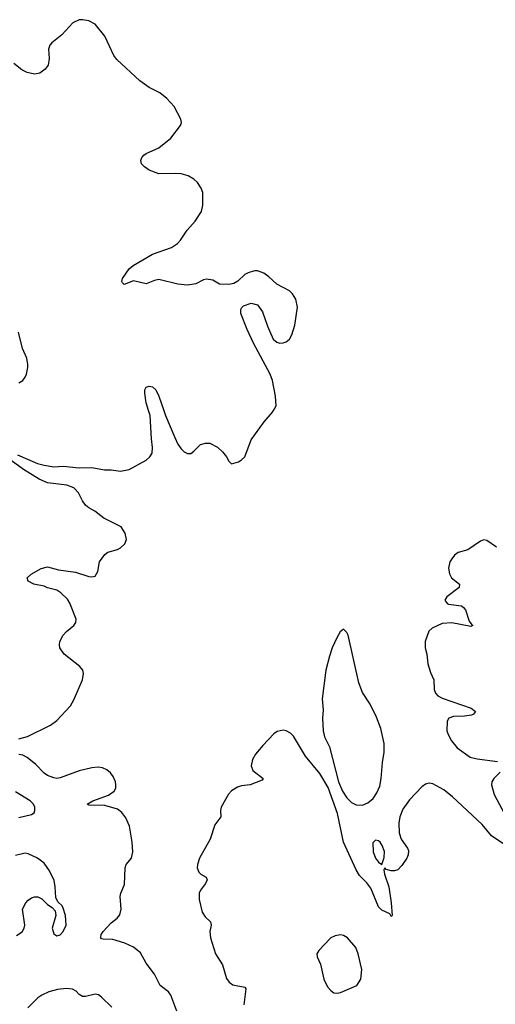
# Model space of a CAD drawing. Header units: inches. Extents: x 1550315 to 1685896, y 510706 to 640504.
# Tile 210 of 256: x 1671216 to 1674203, y 536272 to 542455. Entities that reach past the tile are written whole.
import ezdxf

# ---------------------------------------------------------------- set-up
doc = ezdxf.new("R2010")
doc.units = ezdxf.units.IN
doc.header["$MEASUREMENT"] = 0
doc.layers.add('B6573', color=7, linetype='Continuous')
doc.layers.add('B6574', color=7, linetype='Continuous')

msp = doc.modelspace()

# ---------------------------------------------------------------- linework, layer by layer
at = {"layer": 'B6573', "color": 5}
for points, elevation in [([(1671202.8, 539722.8), (1671327.7, 539667.7), (1671370, 539657.2), (1671430, 539647.6), (1671490, 539650.3), (1671590, 539640.8), (1671670, 539642.8), (1671748.9, 539628.9), (1671790, 539628.9), (1671850, 539619.5), (1671904, 539630), (1672010, 539688.5), (1672033.3, 539710), (1672047.9, 539732.1), (1672051, 539769), (1672043, 539823), (1672035.2, 539970), (1672026, 540000)], 280), ([(1672121.3, 540000), (1672131.6, 539970), (1672190, 539830.4), (1672210, 539790.4), (1672230, 539760.5), (1672250, 539740.7), (1672270, 539730.7), (1672290, 539731), (1672310, 539744.7), (1672352.5, 539787.5), (1672383.2, 539796.8), (1672410, 539794.8), (1672458, 539770), (1672490, 539741), (1672514.8, 539710), (1672530, 539682), (1672546, 539666), (1672590, 539678.8), (1672610, 539690.8), (1672629.2, 539710), (1672670, 539816), (1672751.1, 539928.9), (1672803.7, 539990), (1672809.3, 540000)], 280), ([(1671210, 537939.1), (1671265.2, 537954.8), (1671410, 538025.2), (1671450, 538054), (1671534.2, 538145.8), (1671556.7, 538183.3), (1671610.5, 538309.5), (1671617.7, 538350), (1671611.7, 538370), (1671593.1, 538393.1), (1671494.8, 538470), (1671467.7, 538510), (1671465.3, 538530), (1671467.7, 538550), (1671488.8, 538590), (1671510, 538613.4), (1671556.9, 538650), (1671569.7, 538670), (1671571, 538690), (1671532, 538792), (1671515.4, 538815.4), (1671475.1, 538855.1), (1671450, 538871.8), (1671390, 538887.6), (1671370, 538898.3), (1671304, 538910), (1671269.5, 538930), (1671264, 538950), (1671287.3, 538972.7), (1671351.1, 539008.9), (1671390, 539019.1), (1671460.2, 539000.2), (1671565.9, 538985.9), (1671650, 538959.6), (1671670, 538955.8), (1671690, 538960.5), (1671706, 538990), (1671716.9, 539050), (1671750, 539097.1), (1671770, 539112.4), (1671831.1, 539128.9), (1671850, 539139.1), (1671877.2, 539162.8), (1671887.6, 539190), (1671878.5, 539230), (1671852.8, 539270), (1671743.9, 539323.9), (1671689, 539369), (1671651.2, 539390), (1671630, 539407.4), (1671610, 539434.3), (1671584.9, 539484.9), (1671556.1, 539516.1), (1671511.8, 539531.8), (1671390, 539546.9), (1671338.9, 539570), (1671241, 539630), (1671083.9, 539743.9)], 280), ([(1674210, 539143.5), (1674150, 539185.6), (1674130, 539187.8), (1674110, 539181.3), (1674030, 539126.9), (1673970, 539108.7), (1673947.4, 539092.6), (1673929.4, 539070), (1673918, 539050), (1673908.1, 539010), (1673915, 538975), (1673927.2, 538950), (1673978.7, 538910), (1673976.9, 538890), (1673899.6, 538830), (1673886.5, 538810), (1673900.4, 538790), (1673910, 538785), (1673990, 538773.4), (1674004.1, 538764.1), (1674014.8, 538750), (1674039.1, 538679.1), (1674054.6, 538654.6), (1674062.4, 538650), (1674050, 538643.8), (1673930, 538668.3), (1673870, 538662.9), (1673806.4, 538633.6), (1673784.6, 538615.4), (1673763.2, 538550), (1673762.1, 538510), (1673772, 538470), (1673778.3, 538410), (1673795.9, 538355.9), (1673816.9, 538310), (1673818.6, 538250), (1673826.6, 538226.6), (1673842, 538210), (1673870, 538194.7), (1674052.1, 538132.1), (1674078.4, 538110), (1674066.8, 538093.2), (1674052.7, 538087.3), (1674010, 538080.7), (1673940, 538080), (1673910.9, 538069.1), (1673901.1, 538050), (1673898.8, 537990), (1673906.1, 537966.1), (1673927.1, 537927.1), (1673963.4, 537883.4), (1674044.7, 537824.7), (1674090, 537813.5), (1674216, 537796)], 280), ([(1674270, 537268.7), (1674178.4, 537330), (1674120.5, 537400.5), (1673934.7, 537574.7), (1673878.9, 537618.9), (1673810, 537656), (1673790, 537660.2), (1673764.8, 537655.2), (1673741.5, 537638.5), (1673663.7, 537556.3), (1673622.8, 537497.2), (1673604, 537450), (1673597.3, 537410), (1673599.4, 537350), (1673611, 537310), (1673652.6, 537252.6), (1673658.3, 537238.3), (1673656.6, 537210), (1673647, 537190), (1673617, 537143), (1673590, 537117.2), (1673570, 537109.7), (1673550, 537110.9), (1673518, 537118), (1673510, 537128.7), (1673502.5, 537117.5), (1673506.3, 537090), (1673535.3, 537010), (1673549.1, 536910), (1673554.8, 536830), (1673550, 536824), (1673539.7, 536839.7), (1673490, 536862.7), (1673470, 536884), (1673421.1, 537001.1), (1673395.5, 537035.5), (1673350, 537081.5), (1673330, 537116.4), (1673249.2, 537290), (1673211.4, 537471.4), (1673153, 537633), (1673101.1, 537721.1), (1673010, 537830.9), (1672935.6, 537955.6), (1672915.8, 537975.8), (1672890, 537989.2), (1672870, 537994.3), (1672833.7, 537986.3), (1672812.9, 537970), (1672743.1, 537896.9), (1672698, 537842), (1672678.5, 537810), (1672668.8, 537768.8), (1672680.8, 537740.8), (1672744.2, 537690), (1672739.9, 537680.1), (1672664.4, 537650), (1672610, 537644.4), (1672583.8, 537636.2), (1672547, 537613), (1672528.3, 537591.7), (1672482, 537510), (1672477, 537490), (1672478.5, 537450), (1672440.9, 537399.1), (1672412.5, 537310), (1672344.6, 537190), (1672332.4, 537150), (1672331.7, 537130), (1672342, 537102), (1672353.1, 537090), (1672387.4, 537070), (1672393, 537053), (1672382.5, 537030), (1672351.8, 536990), (1672344.1, 536970), (1672342.9, 536930), (1672361.4, 536850), (1672381.9, 536821.9), (1672414.3, 536790), (1672418.5, 536770), (1672411.2, 536730), (1672414.2, 536690), (1672446, 536590), (1672490, 536519.5), (1672515.5, 536435.5), (1672530.7, 536410.7), (1672554.1, 536394.1), (1672630, 536379.3), (1672637, 536370), (1672624, 536270)], 280), ([(1672202.2, 536230), (1672165, 536330), (1672150, 536349.8), (1672098.5, 536390), (1672061.8, 536461.8), (1672010.6, 536530), (1671974.6, 536594.6), (1671931.7, 536631.7), (1671877, 536657), (1671800.4, 536680.4), (1671741.3, 536681.3), (1671730, 536683.8), (1671725.4, 536690), (1671727, 536710), (1671740.6, 536730), (1671790, 536783.2), (1671827.5, 536812.5), (1671845.3, 536834.7), (1671852.7, 536870), (1671847.5, 536950), (1671851.7, 536970), (1671875.3, 537024.7), (1671877.5, 537130), (1671885.7, 537150), (1671919.2, 537190), (1671926.7, 537230), (1671923.4, 537290), (1671905.3, 537390), (1671882.6, 537442.6), (1671857.8, 537477.8), (1671830, 537497.9), (1671750, 537520.2), (1671650, 537522), (1671639.7, 537530), (1671676.3, 537550), (1671773.5, 537586.5), (1671808.9, 537610), (1671819.5, 537630), (1671820.8, 537650), (1671817.4, 537670), (1671802.6, 537702.6), (1671785.6, 537725.6), (1671764, 537744), (1671736.5, 537756.5), (1671710, 537761.6), (1671670, 537758.1), (1671590, 537738.8), (1671470, 537694.5), (1671450, 537691), (1671430, 537694.6), (1671390, 537709.2), (1671370, 537723.4), (1671318, 537778), (1671262.6, 537822.6), (1671235.8, 537835.8), (1671210, 537840.8)], 280), ([(1674234.2, 537730), (1674193, 537690), (1674181.8, 537670), (1674179.7, 537650), (1674195.8, 537590), (1674277.1, 537437.1)], 280), ([(1671210, 537444.9), (1671290, 537464), (1671306.3, 537473.7), (1671311.3, 537488.7), (1671311.1, 537510), (1671302.4, 537530), (1671282.4, 537550), (1671190, 537606)], 320), ([(1671195.4, 536704.6), (1671232.2, 536727.8), (1671243.6, 536750), (1671247.6, 536770), (1671234.5, 536870), (1671254.7, 536910), (1671270, 536926.3), (1671290, 536941.3), (1671310, 536948.1), (1671330, 536946.7), (1671355.5, 536935.5), (1671390, 536898.4), (1671420.4, 536880.4), (1671438.7, 536858.7), (1671443.1, 536830), (1671420.9, 536750), (1671430, 536714), (1671450, 536702), (1671470, 536709), (1671489.7, 536730), (1671507.6, 536770), (1671504.5, 536830), (1671490, 536875.3), (1671482.7, 536890), (1671455.3, 536915.3), (1671442.3, 536942.3), (1671439.2, 537010), (1671431.8, 537050), (1671402.3, 537110), (1671370, 537159.3), (1671328.6, 537190), (1671270, 537217.3), (1671250, 537220.5), (1671190, 537207.5)], 320), ([(1671794.1, 536254.1), (1671730, 536318.3), (1671711.2, 536331.2), (1671690, 536335.4), (1671630, 536320.5), (1671610, 536321.9), (1671590, 536334.5), (1671570, 536355.2), (1671547.5, 536367.5), (1671510, 536372.7), (1671454.6, 536365.4), (1671399.5, 536350), (1671354.9, 536330), (1671330, 536313.2), (1671267.7, 536250)], 320)]:
    msp.add_lwpolyline(points, dxfattribs=dict(at, elevation=elevation))
for points, elevation in [([(1673250, 538627.8), (1673229.5, 538610.5), (1673206.9, 538573.1), (1673178.7, 538510), (1673160.9, 538459.1), (1673139.5, 538370), (1673115.3, 538190), (1673122.1, 538122.1), (1673117.2, 538070), (1673121.6, 537990), (1673131, 537951), (1673161.1, 537890), (1673218, 537670), (1673243.8, 537610), (1673269.6, 537569.6), (1673300.1, 537540.1), (1673330, 537524.3), (1673370, 537523), (1673402.6, 537537.4), (1673435.2, 537564.8), (1673459.5, 537600.5), (1673477.9, 537642.1), (1673486.9, 537690), (1673493.6, 537790), (1673504.5, 537855.5), (1673505, 537910), (1673484, 538004), (1673456.1, 538076.1), (1673416.9, 538156.9), (1673370, 538229.8), (1673346.5, 538290), (1673278.3, 538590), (1673270, 538608)], 280), ([(1673450, 537303.9), (1673434.4, 537285.6), (1673436.5, 537230), (1673450, 537190.5), (1673470, 537164.9), (1673490, 537151.3), (1673506.1, 537193.9), (1673508.2, 537231.8), (1673493.5, 537270), (1673479.8, 537290), (1673470, 537299.3)], 280), ([(1673230, 536708), (1673197, 536703), (1673170, 536689.4), (1673094, 536610), (1673082, 536590), (1673083.8, 536570), (1673105.1, 536525.1), (1673127.2, 536430), (1673150, 536382.8), (1673170, 536359.1), (1673190, 536345.5), (1673210, 536341.6), (1673230, 536346), (1673334, 536390), (1673359.3, 536430), (1673364.2, 536490), (1673342.2, 536590), (1673326.3, 536630), (1673275.1, 536690), (1673250, 536704)], 320)]:
    msp.add_lwpolyline(points, close=True, dxfattribs=dict(at, elevation=elevation))
at = {"layer": 'B6574', "color": 5}
for points, elevation in [([(1672809.3, 540000), (1672826, 540030), (1672823.6, 540090), (1672804.1, 540190), (1672788.8, 540230), (1672683.6, 540423.6), (1672644.2, 540510), (1672604.7, 540610), (1672605.6, 540634.4), (1672611.4, 540648.6), (1672621.7, 540658.3), (1672670, 540675.5), (1672710, 540664.6), (1672741.4, 540621.4), (1672772.5, 540530), (1672809, 540449), (1672830, 540428.9), (1672850, 540424.4), (1672870, 540426), (1672890, 540433), (1672911.1, 540448.9), (1672924.4, 540475.6), (1672943.6, 540536.4), (1672961.4, 540650), (1672950, 540700.9), (1672930, 540733), (1672910, 540751.3), (1672830, 540794.5), (1672780.8, 540840.8), (1672750, 540863.1), (1672710, 540878.4), (1672690, 540878), (1672650, 540866), (1672630, 540854), (1672586.5, 540813.5), (1672560.9, 540799.1), (1672528.9, 540791.1), (1672470, 540794.7), (1672430, 540819.4), (1672390, 540825.8), (1672370, 540820.7), (1672323, 540797), (1672270, 540787.9), (1672210, 540794), (1672090, 540822.9), (1672061.9, 540818.1), (1672010, 540795.5), (1671930, 540814.8), (1671872.5, 540792.5), (1671861.5, 540801.5), (1671856.9, 540810), (1671862.4, 540830), (1671904.1, 540890), (1671928.9, 540911.1), (1672050, 540981.8), (1672170, 541025), (1672206.2, 541050), (1672226, 541070), (1672267.4, 541132.6), (1672317.9, 541190), (1672357.1, 541250), (1672367.2, 541290), (1672365.5, 541370), (1672356.6, 541396.6), (1672332.3, 541432.3), (1672310, 541454), (1672274.8, 541474.8), (1672230, 541485.9), (1672191.6, 541488.4), (1672090, 541486.5), (1672029.2, 541509.2), (1671999, 541530), (1671981.5, 541550), (1671976.2, 541570), (1671983, 541590), (1671996, 541604), (1672010, 541614.6), (1672090.7, 541649.3), (1672166.1, 541710), (1672225.6, 541790), (1672231.7, 541810), (1672228.4, 541830), (1672187.1, 541910), (1672140.7, 541960.7), (1672095.3, 541995.3), (1672029.1, 542029.1), (1671969.9, 542069.9), (1671825.2, 542205.2), (1671807.9, 542230), (1671751.5, 542351.5), (1671690, 542426.3), (1671650, 542447), (1671610, 542454.7), (1671590, 542453.4), (1671550, 542435), (1671480, 542360), (1671417.8, 542310), (1671406.1, 542293.9), (1671397.7, 542270), (1671400.6, 542210), (1671394, 542170), (1671375.8, 542144.2), (1671341.6, 542118.4), (1671310, 542112.2), (1671262.5, 542122.5), (1671230, 542139.3), (1671178.8, 542178.8)], 280), ([(1671210, 540174.3), (1671235.1, 540190), (1671251.3, 540210), (1671259.7, 540230), (1671266.6, 540270), (1671268.2, 540290), (1671260.4, 540330), (1671234.5, 540390), (1671208.2, 540491.8)], 320), ([(1672026, 540000), (1672010.6, 540050), (1672001.1, 540110), (1672001.2, 540130), (1672010, 540146.5), (1672030, 540153.6), (1672050, 540148.7), (1672070.7, 540130), (1672090.1, 540090), (1672121.3, 540000)], 280)]:
    msp.add_lwpolyline(points, dxfattribs=dict(at, elevation=elevation))

doc.saveas('drawing.dxf')
